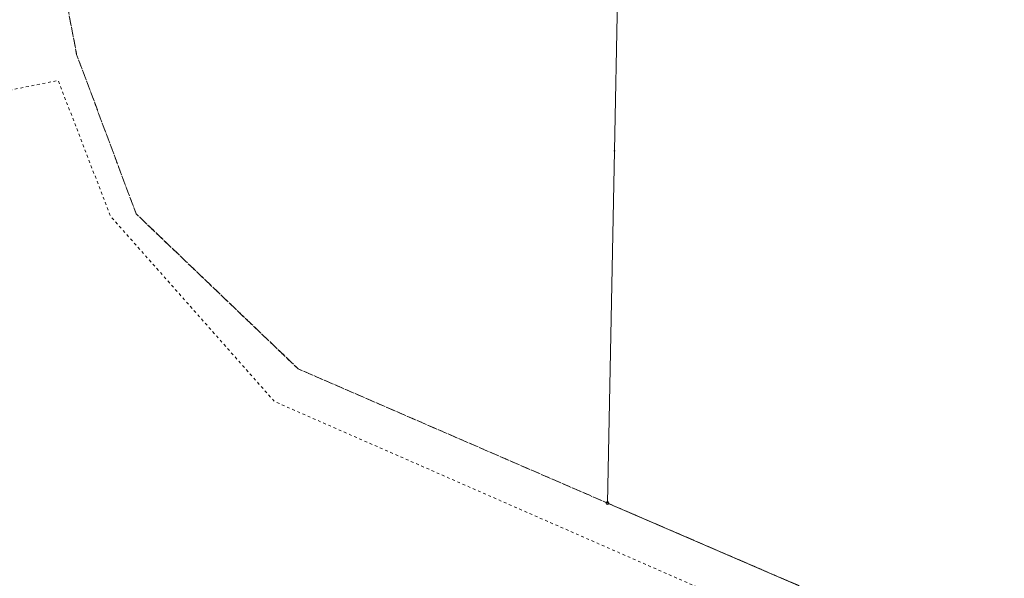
# Model space of a CAD drawing. Header units: metres. Extents: x 5504996 to 5514259, y 5943254 to 5951281.
# Tile 174 of 256: x 5509585 to 5509760, y 5947719 to 5947819. Entities that reach past the tile are written whole.
import ezdxf

# ---------------------------------------------------------------- set-up
doc = ezdxf.new("R2010")
doc.units = ezdxf.units.M
for name, pattern in [('L_0_02', [0]), ('L_0_03', [1, 0.5, -0.5]), ('L_0_06', [2, 1.5, -0.5])]:
    doc.linetypes.add(name, pattern=pattern)
doc.layers.get('0').update_dxf_attribs({"linetype": 'CONTINUOUS', "lineweight": 18, "true_color": 0x000000})
for name, color, linetype, lineweight, true_color in [('EGB_DzialkaEwidencyjna', 7, 'L_0_02', 18, 0x000000), ('EGB_KonturKlasyfikacyjny', 7, 'L_0_06', 18, 0x24bc24), ('EGB_KonturUzytkuGruntowego', 7, 'L_0_03', 18, 0x008000), ('EGB_PunktGraniczny', 7, 'CONTINUOUS', 18, 0x0a0909)]:
    doc.layers.add(name, color=color, linetype=linetype, lineweight=lineweight, true_color=true_color)

# ---------------------------------------------------------------- blocks, each defined once
blk = doc.blocks.new('L_0_02_1')
at = {"color": 0}
blk.add_point((0, 0), dxfattribs=at)
blk = doc.blocks.new('L_0_02_2')
at = {"color": 0}
blk.add_point((0, 0), dxfattribs=at)
blk = doc.blocks.new('EGPG_S')
at = {"color": 0, "linetype": 'Continuous', "lineweight": 18}
blk.add_circle((0, 0), 0.5, dxfattribs=at)
blk = doc.blocks.new('EGPG_N')
at = {"linetype": 'Continuous', "lineweight": 13}
blk.add_hatch(color=0, dxfattribs=at).paths.add_polyline_path([(0, -0.1, 1), (0, 0.1, 1)])
at = {"color": 0, "linetype": 'Continuous', "lineweight": 13}
blk.add_circle((0, 0), 0.1, dxfattribs=at)

msp = doc.modelspace()

# ---------------------------------------------------------------- linework, layer by layer
at = {"layer": 'EGB_DzialkaEwidencyjna', "linetype": 'CONTINUOUS', "lineweight": 18}
for p, q in [((5509690.94, 5947795.25), (5509692.34, 5947863.96)), ((5509689.69, 5947732.73), (5509690.94, 5947795.25)), ((5509732.68, 5947714.19), (5509689.69, 5947732.73))]:
    msp.add_line(p, q, dxfattribs=at)
at = {"layer": 'EGB_KonturKlasyfikacyjny', "color": 82, "linetype": 'L_0_06', "lineweight": 18, "true_color": 0x24bc24, "flags": 128}
msp.add_lwpolyline([(5509590.97, 5947864.3), (5509692.34, 5947863.96), (5509694.7, 5947950.21), (5509695.09, 5947964.38), (5509728.86, 5947967.24), (5509748.32, 5947968.81), (5509803, 5947963.05), (5509876.77, 5947958.82), (5509896.41, 5947962.7), (5509899.83, 5947986.83), (5509896.09, 5948015.99), (5509895.53, 5948019.98), (5509903.1, 5948019.93), (5510004.09, 5948019.26), (5510009.25, 5947942.77), (5510016.76, 5947834.6), (5510017.68, 5947817.94), (5510030.52, 5947627.74), (5510051.12, 5947621.22), (5510090.81, 5947608.66), (5510100.73, 5947605.52), (5510100.62, 5947601.15), (5510104.35, 5947587.06), (5510111.32, 5947565), (5509993.77, 5947517.87), (5509946.97, 5947499.05), (5509942.28, 5947505.67), (5509897.01, 5947569.49), (5509888.55, 5947577.92), (5509875.75, 5947590.67), (5509801.61, 5947664.57), (5509740.33, 5947717.31), (5509732.68, 5947714.19), (5509689.69, 5947732.73), (5509634.83, 5947756.53), (5509606.05, 5947784.07), (5509595.51, 5947812.34), (5509585.59, 5947864.33)], close=True, dxfattribs=at)
at = {"layer": 'EGB_KonturUzytkuGruntowego', "color": 96, "linetype": 'L_0_03', "lineweight": 18, "true_color": 0x008000, "flags": 128}
for points in [[(5509590.97, 5947864.3), (5509692.34, 5947863.96), (5509694.7, 5947950.21), (5509695.09, 5947964.38), (5509728.86, 5947967.24), (5509748.32, 5947968.81), (5509803, 5947963.05), (5509876.77, 5947958.82), (5509896.41, 5947962.7), (5509899.83, 5947986.83), (5509896.09, 5948015.99), (5509895.53, 5948019.98), (5509903.1, 5948019.93), (5510004.09, 5948019.26), (5510009.25, 5947942.77), (5510016.76, 5947834.6), (5510017.68, 5947817.94), (5510030.52, 5947627.74), (5510051.12, 5947621.22), (5510090.81, 5947608.66), (5510100.73, 5947605.52), (5510100.62, 5947601.15), (5510104.35, 5947587.06), (5510111.32, 5947565), (5509993.77, 5947517.87), (5509946.97, 5947499.05), (5509942.28, 5947505.67), (5509897.01, 5947569.49), (5509888.55, 5947577.92), (5509875.75, 5947590.67), (5509801.61, 5947664.57), (5509740.33, 5947717.31), (5509732.68, 5947714.19), (5509689.69, 5947732.73), (5509634.83, 5947756.53), (5509606.05, 5947784.07), (5509595.51, 5947812.34), (5509585.59, 5947864.33)], [(5509132.11, 5947722.74), (5509138.95, 5947723.71), (5509174.28, 5947730.59), (5509238.85, 5947743.15), (5509250.57, 5947745.43), (5509256.78, 5947746.64), (5509279.77, 5947751.07), (5509328.99, 5947760.54), (5509398.1, 5947774.41), (5509466.39, 5947787.67), (5509571.35, 5947807.56), (5509575.37, 5947864.59), (5509585.59, 5947864.33), (5509595.51, 5947812.34), (5509606.05, 5947784.07), (5509634.83, 5947756.53), (5509689.69, 5947732.73), (5509732.68, 5947714.19), (5509740.33, 5947717.31), (5509801.61, 5947664.57), (5509875.75, 5947590.67), (5509888.55, 5947577.92), (5509897.01, 5947569.49), (5509942.28, 5947505.67), (5509946.97, 5947499.05), (5509976.47, 5947457.46), (5510054.83, 5947376.31), (5510126.58, 5947283.52), (5510258.9, 5947135), (5510253.94, 5947130.54), (5510119.91, 5947281.35), (5510092.33, 5947316.78), (5510083.35, 5947328.32), (5510050.79, 5947370.13), (5510049.32, 5947372.02), (5510048.23, 5947373.15), (5509971.45, 5947452.61), (5509970.37, 5947454.13), (5509952.93, 5947478.66), (5509943.2, 5947492.35), (5509931.62, 5947508.65), (5509922, 5947522.18), (5509900.86, 5947551.93), (5509891.59, 5947564.97), (5509848.28, 5947605.27), (5509828.55, 5947626.04), (5509813.95, 5947641.41), (5509796.82, 5947659.44), (5509793.79, 5947662.05), (5509775.08, 5947678.15), (5509758.5, 5947692.42), (5509739.22, 5947709.02), (5509731.59, 5947706.43), (5509630.59, 5947750.76), (5509601.52, 5947783.63), (5509592.23, 5947807.72), (5509544.28, 5947798.09), (5509513.29, 5947792.09), (5509480.03, 5947785.51), (5509452.41, 5947780.41), (5509446.42, 5947779.31), (5509427.06, 5947775.67), (5509415.05, 5947773.41), (5509388.09, 5947768.34), (5509354.14, 5947761.93), (5509351.68, 5947761.46), (5509349.26, 5947760.87), (5509322.54, 5947754.35), (5509294.76, 5947749.17), (5509288.79, 5947748.06), (5509259.26, 5947742.55), (5509201.21, 5947731.73), (5509134.01, 5947718.79), (5509184.94, 5947617.86), (5509192.65, 5947602.56), (5509208.88, 5947553.53), (5509219.5, 5947532.81), (5509221.57, 5947527.62), (5509225.28, 5947518.3), (5509230.29, 5947505.74), (5509234.62, 5947494.99), (5509235.43, 5947492.98), (5509245.62, 5947467.67), (5509248.8, 5947458.12), (5509258.49, 5947429.05), (5509265.71, 5947407.19), (5509268.21, 5947399.6), (5509276.09, 5947375.73), (5509279.14, 5947345.6), (5509278.67, 5947325.3), (5509278.21, 5947305.75), (5509277.73, 5947285.2), (5509277.81, 5947261.49), (5509278.34, 5947225.27), (5509282.81, 5947210.39), (5509288.75, 5947190.29), (5509306.08, 5947132.06), (5509317.35, 5947112.7), (5509319.32, 5947109.54), (5509328.96, 5947092.96), (5509391.48, 5946985.42), (5509466.85, 5946903.15), (5509481.04, 5946887.66), (5509516.37, 5946855.62), (5509531.42, 5946841.97), (5509544.33, 5946838.38), (5509546.44, 5946830.79), (5509548.19, 5946826.76), (5509527.38, 5946837.54), (5509477.01, 5946883.22), (5509471.15, 5946889.83), (5509429.65, 5946935.65), (5509398.54, 5946968.55), (5509385.51, 5946984.98), (5509383.09, 5946989.05), (5509374.16, 5947005.82), (5509323.19, 5947093.02), (5509321.17, 5947096.47), (5509300.9, 5947129.34), (5509292.67, 5947156.72), (5509286.07, 5947174.39), (5509278.7, 5947201.64), (5509273.93, 5947219.27), (5509272.33, 5947225.16), (5509272.33, 5947244.4), (5509271.53, 5947285.23), (5509272.95, 5947346.16), (5509270.09, 5947375.57), (5509267.28, 5947385), (5509258.74, 5947409.92), (5509252, 5947429.94), (5509246.69, 5947445.69), (5509239.96, 5947465.69), (5509225.67, 5947500.81), (5509224.29, 5947504.57), (5509216.41, 5947523.68), (5509214.27, 5947528.87), (5509207.89, 5947543.83), (5509199.71, 5947564.91), (5509194.33, 5947577.93), (5509189.03, 5947589.01), (5509171.45, 5947626.03), (5509134.62, 5947703.86), (5509129.04, 5947715.63), (5509126.18, 5947721.9)]]:
    msp.add_lwpolyline(points, close=True, dxfattribs=at)
at = {"layer": 'EGB_PunktGraniczny'}
for p in [(5509690.94, 5947795.25), (5509689.69, 5947732.73)]:
    msp.add_point(p, dxfattribs=at)

# ---------------------------------------------------------------- block references
at = {"layer": 'EGB_DzialkaEwidencyjna', "color": 18, "linetype": 'Continuous', "true_color": 0x000000, "xscale": 0.5, "yscale": 0.5, "zscale": 0.5}
for name, p, rotation in [('L_0_02_2', (5509690.94, 5947795.25), 268.85), ('L_0_02_1', (5509690.94, 5947795.25), 88.83), ('L_0_02_1', (5509689.69, 5947732.73), 88.85), ('L_0_02_2', (5509689.69, 5947732.73), 336.67)]:
    msp.add_blockref(name, p, dxfattribs=dict(at, rotation=rotation))
at = {"layer": 'EGB_PunktGraniczny', "linetype": 'Continuous', "xscale": 0.5, "yscale": 0.5, "zscale": 0.5}
for name, p in [('EGPG_N', (5509690.94, 5947795.25)), ('EGPG_S', (5509689.69, 5947732.73))]:
    msp.add_blockref(name, p, dxfattribs=at)

doc.saveas('drawing.dxf')
